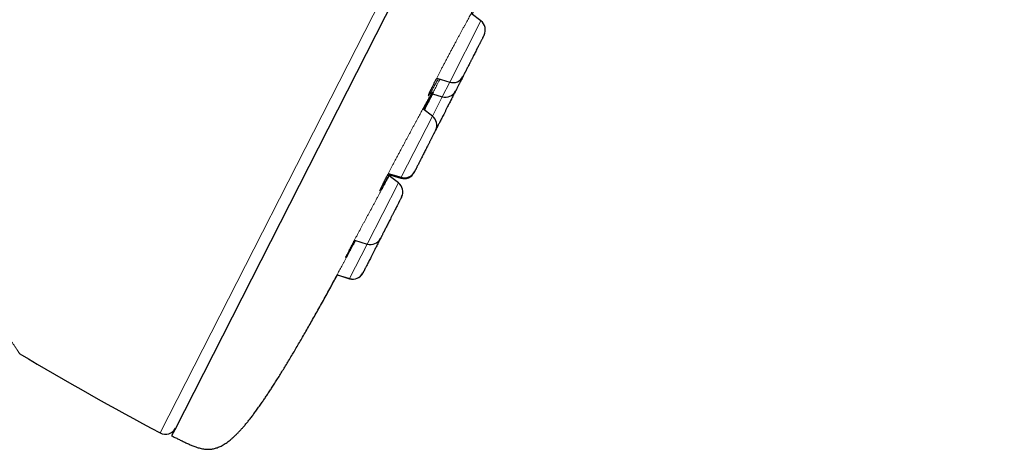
# Model space of a CAD drawing. Header units: millimetres. Extents: x 8 to 578, y 12 to 587.
# Tile 151 of 156: x 533 to 577, y 507 to 526. Entities that reach past the tile are written whole.
import ezdxf

# ---------------------------------------------------------------- set-up
doc = ezdxf.new("R2010")
doc.units = ezdxf.units.MM

msp = doc.modelspace()

# ---------------------------------------------------------------- linework, layer by layer
at = {"color": 252, "linetype": 'Continuous', "lineweight": 0}
for p, q in [((539.17, 507.739), (576.368, 580.745)), ((553.453, 526.085), (552.064, 523.36)), ((552.064, 523.36), (551.734, 522.713)), ((551.734, 522.713), (551.294, 521.849)), ((551.294, 521.849), (549.905, 519.124)), ((549.78, 518.877), (548.391, 516.152)), ((549.905, 519.124), (549.886, 519.086)), ((548.391, 516.152), (547.609, 514.617)), ((547.609, 514.617), (547.605, 514.609))]:
    msp.add_line(p, q, dxfattribs=at)
at = {"color": 7, "linetype": 'Continuous', "lineweight": 30}
for p, q in [((576.769, 580.408), (539.816, 507.884)), ((553.453, 526.085), (553.018, 526.413)), ((551.486, 523.537), (552.064, 523.36)), ((551.298, 522.847), (551.734, 522.713)), ((551.294, 521.849), (550.871, 522.168)), ((551.442, 521.23), (551.445, 521.236)), ((549.33, 519.3), (549.905, 519.124)), ((549.78, 518.877), (549.366, 519.189)), ((549.403, 519.161), (549.456, 519.261)), ((549.436, 519.223), (549.886, 519.086)), ((547.822, 516.326), (548.391, 516.152)), ((547.05, 514.788), (547.609, 514.617)), ((547.061, 514.776), (547.605, 514.609)), ((539.816, 507.884), (539.678, 507.613))]:
    msp.add_line(p, q, dxfattribs=at)
for centre, radius, start, end in [((553.152, 525.686), 0.5, 333, 53), ((552.21, 523.838), 0.5, 253, 333), ((551.88, 523.191), 0.5, 253, 333), ((550.993, 521.45), 0.5, 333, 53), ((550.032, 519.564), 0.5, 253, 333), ((550.052, 519.602), 0.5, 253, 333), ((549.479, 518.478), 0.5, 333, 53), ((548.537, 516.63), 0.5, 253, 333), ((547.751, 515.087), 0.5, 253, 333), ((547.755, 515.095), 0.5, 253, 333), ((618.85, 656.644), 168.883, 239.41156, 241.84836), ((539.406, 508.18), 0.5, 241.8484, 333)]:
    msp.add_arc(centre, radius, start, end, dxfattribs=at)
at = {"color": 252, "linetype": 'Continuous', "lineweight": 0}
for points, knots in [([(551.474, 523.514), (551.493, 523.551), (551.531, 523.625), (551.592, 523.743), (551.655, 523.865), (551.721, 523.993), (551.79, 524.125), (551.862, 524.261), (551.935, 524.4), (552.009, 524.54), (552.084, 524.682), (552.161, 524.826), (552.238, 524.971), (552.312, 525.109), (552.382, 525.241), (552.448, 525.363), (552.513, 525.484), (552.578, 525.603), (552.641, 525.72), (552.703, 525.835), (552.765, 525.948), (552.825, 526.058), (552.883, 526.165), (552.939, 526.267), (552.992, 526.364), (553.043, 526.457), (553.091, 526.545), (553.141, 526.634), (553.189, 526.722), (553.236, 526.806), (553.279, 526.882), (553.317, 526.949), (553.35, 527.008), (553.38, 527.058), (553.404, 527.1), (553.424, 527.133), (553.439, 527.156), (553.449, 527.17), (553.453, 527.174), (553.453, 527.169), (553.449, 527.157), (553.441, 527.138), (553.43, 527.112), (553.414, 527.08), (553.396, 527.041), (553.374, 526.995), (553.347, 526.94), (553.315, 526.875), (553.277, 526.798), (553.234, 526.713), (553.188, 526.622), (553.137, 526.521), (553.096, 526.44), (553.07, 526.39), (553.064, 526.378)], [0, 0, 0, 0, 0.020732, 0.04135, 0.061925, 0.082528, 0.103233, 0.124114, 0.144834, 0.165431, 0.185987, 0.206587, 0.22732, 0.248278, 0.266211, 0.283978, 0.301641, 0.31926, 0.336896, 0.354613, 0.372474, 0.390559, 0.408433, 0.426154, 0.44378, 0.461371, 0.478982, 0.496671, 0.517703, 0.538494, 0.559123, 0.579672, 0.600219, 0.620839, 0.641704, 0.662395, 0.682988, 0.703561, 0.724193, 0.744964, 0.762612, 0.780305, 0.798097, 0.815946, 0.833672, 0.851357, 0.869065, 0.889951, 0.910628, 0.931204, 0.951793, 0.972509, 0.99347, 1, 1, 1, 1]), ([(532.911, 511.262), (532.911, 511.262), (532.911, 511.262), (532.911, 511.263), (532.91, 511.264), (532.908, 511.267), (532.906, 511.27), (532.903, 511.274), (532.9, 511.279), (532.894, 511.289), (532.883, 511.307), (532.865, 511.337), (532.842, 511.372), (532.816, 511.412), (532.786, 511.458), (532.762, 511.495), (532.745, 511.52), (532.739, 511.53), (532.732, 511.54), (532.725, 511.55), (532.718, 511.56), (532.703, 511.584), (532.678, 511.62), (532.644, 511.671), (532.605, 511.727), (532.562, 511.789), (532.513, 511.86), (532.454, 511.943), (532.385, 512.04), (532.303, 512.153), (532.215, 512.273), (532.138, 512.378), (532.075, 512.462), (532.029, 512.523), (531.982, 512.586), (531.933, 512.65), (531.883, 512.716), (531.821, 512.796), (531.749, 512.89), (531.663, 513), (531.59, 513.094), (531.529, 513.171), (531.48, 513.233), (531.429, 513.298), (531.377, 513.363), (531.323, 513.43), (531.243, 513.529), (531.135, 513.662), (531.022, 513.8), (530.933, 513.908), (530.869, 513.985), (530.805, 514.062), (530.739, 514.141), (530.672, 514.22), (530.604, 514.301), (530.516, 514.405), (530.406, 514.534), (530.273, 514.688), (530.121, 514.864), (529.947, 515.062), (529.752, 515.284), (529.549, 515.51), (529.402, 515.674), (529.314, 515.771), (529.288, 515.799), (529.262, 515.827), (529.236, 515.856), (529.21, 515.884), (529.184, 515.913), (529.119, 515.985), (529.018, 516.095), (528.88, 516.244), (528.736, 516.398), (528.581, 516.564), (528.414, 516.741), (528.224, 516.941), (528.01, 517.165), (527.77, 517.412), (527.524, 517.664), (527.33, 517.861), (527.19, 518.002), (527.101, 518.091), (527.005, 518.187), (526.902, 518.29), (526.798, 518.394), (526.693, 518.498), (526.524, 518.665), (526.29, 518.895), (525.997, 519.18), (525.708, 519.458), (525.425, 519.729), (525.137, 520.003), (524.933, 520.194), (524.818, 520.303), (524.792, 520.326), (524.767, 520.35), (524.741, 520.374), (524.716, 520.398), (524.658, 520.452), (524.536, 520.566), (524.354, 520.735), (524.145, 520.929), (523.926, 521.13), (523.69, 521.347), (523.435, 521.579), (523.175, 521.816), (522.91, 522.056), (522.639, 522.3), (522.429, 522.489), (522.282, 522.621), (522.199, 522.695), (522.118, 522.768), (522.039, 522.838), (521.965, 522.905), (521.892, 522.97), (521.82, 523.034), (521.753, 523.094), (521.691, 523.149), (521.634, 523.2), (521.576, 523.251), (521.519, 523.302), (521.463, 523.352), (521.412, 523.398), (521.351, 523.451), (521.28, 523.515), (521.191, 523.594), (521.1, 523.675), (521.007, 523.757), (520.913, 523.84), (520.818, 523.925), (520.721, 524.011), (520.621, 524.099), (520.506, 524.201), (520.374, 524.318), (520.224, 524.451), (520.068, 524.59), (519.905, 524.734), (519.736, 524.885), (519.56, 525.042), (519.377, 525.204), (519.254, 525.315), (519.191, 525.371)], [0, 0, 0, 0, 0.0032063, 0.0078327, 0.0124464, 0.0170474, 0.021636, 0.0262123, 0.0307765, 0.0353288, 0.0495596, 0.0636795, 0.0761973, 0.0886351, 0.100997, 0.1132871, 0.115419, 0.1175485, 0.1196757, 0.1218005, 0.123923, 0.1260432, 0.1360083, 0.1448652, 0.1536859, 0.1641418, 0.1745522, 0.18492, 0.1987446, 0.2125067, 0.2262145, 0.2398761, 0.2460502, 0.2522205, 0.2583877, 0.2645526, 0.27072, 0.2769123, 0.2865664, 0.2961295, 0.3056044, 0.3103221, 0.3155017, 0.3206955, 0.3259039, 0.3311273, 0.3363665, 0.3487801, 0.3612897, 0.3667365, 0.3721888, 0.377647, 0.3831117, 0.3885834, 0.3940628, 0.3995503, 0.4096336, 0.4197493, 0.4299007, 0.4435579, 0.4572926, 0.4711124, 0.4850248, 0.4867034, 0.4883832, 0.490064, 0.4917459, 0.493429, 0.4951131, 0.4967984, 0.5060884, 0.5144144, 0.5227716, 0.5327636, 0.5428047, 0.5528975, 0.5665001, 0.5802061, 0.5940216, 0.6079522, 0.6124354, 0.6169311, 0.6224488, 0.6280155, 0.6336013, 0.6392065, 0.6448314, 0.6604038, 0.6761343, 0.690318, 0.704637, 0.7190956, 0.7336979, 0.7349478, 0.7361999, 0.7374544, 0.7387113, 0.7399705, 0.741232, 0.7472109, 0.758018, 0.7678096, 0.7777365, 0.7897318, 0.8019217, 0.8143074, 0.8268904, 0.8396717, 0.8526527, 0.8565157, 0.8603962, 0.8642942, 0.8679966, 0.8714018, 0.8747833, 0.8781411, 0.8814754, 0.8841738, 0.8868566, 0.8895238, 0.8921754, 0.8948113, 0.8973582, 0.8993566, 0.9032229, 0.9073511, 0.9117411, 0.9158821, 0.9202319, 0.924751, 0.9291706, 0.9337582, 0.9385136, 0.9451455, 0.9520785, 0.9593127, 0.966848, 0.9746844, 0.9828219, 0.9912604, 1, 1, 1, 1]), ([(550.997, 522.26), (551.008, 522.281), (551.03, 522.324), (551.069, 522.399), (551.111, 522.482), (551.157, 522.572), (551.208, 522.67), (551.259, 522.77), (551.311, 522.87), (551.362, 522.968), (551.415, 523.071), (551.47, 523.177), (551.526, 523.287), (551.581, 523.392), (551.617, 523.461), (551.633, 523.492)], [0, 0, 0, 0, 0.085208, 0.169909, 0.254366, 0.338848, 0.423632, 0.508996, 0.581833, 0.654203, 0.726289, 0.798283, 0.870381, 0.942787, 1, 1, 1, 1]), ([(551.56, 523.514), (551.55, 523.497), (551.524, 523.449), (551.483, 523.374), (551.436, 523.289), (551.392, 523.21), (551.351, 523.137), (551.314, 523.07), (551.279, 523.009), (551.247, 522.954), (551.218, 522.905), (551.191, 522.859), (551.166, 522.82), (551.146, 522.788), (551.13, 522.765), (551.119, 522.752), (551.113, 522.748), (551.112, 522.754), (551.116, 522.769), (551.125, 522.794), (551.139, 522.828), (551.158, 522.871), (551.182, 522.923), (551.211, 522.983), (551.244, 523.053), (551.282, 523.13), (551.324, 523.215), (551.37, 523.307), (551.42, 523.406), (551.456, 523.478), (551.474, 523.514)], [0, 0, 0, 0, 0.017392, 0.050354, 0.083664, 0.116324, 0.148833, 0.181296, 0.213817, 0.246503, 0.279463, 0.312802, 0.351259, 0.389367, 0.427309, 0.465266, 0.503417, 0.541931, 0.580611, 0.618874, 0.656888, 0.694814, 0.732807, 0.771012, 0.809533, 0.847731, 0.885744, 0.923706, 0.961749, 1, 1, 1, 1]), ([(549.134, 518.92), (549.148, 518.948), (549.177, 519.005), (549.226, 519.099), (549.278, 519.2), (549.334, 519.307), (549.393, 519.421), (549.457, 519.541), (549.522, 519.665), (549.59, 519.793), (549.66, 519.925), (549.733, 520.061), (549.807, 520.2), (549.88, 520.336), (549.95, 520.466), (550.016, 520.589), (550.082, 520.712), (550.148, 520.835), (550.215, 520.958), (550.281, 521.081), (550.347, 521.203), (550.412, 521.324), (550.477, 521.443), (550.54, 521.559), (550.601, 521.672), (550.66, 521.781), (550.718, 521.887), (550.774, 521.991), (550.829, 522.091), (550.881, 522.187), (550.931, 522.277), (550.978, 522.362), (551.021, 522.442), (551.062, 522.517), (551.103, 522.59), (551.142, 522.661), (551.179, 522.727), (551.211, 522.783), (551.238, 522.831), (551.26, 522.87), (551.277, 522.898), (551.289, 522.918), (551.296, 522.929), (551.3, 522.933), (551.301, 522.931), (551.297, 522.921), (551.29, 522.905), (551.279, 522.88), (551.262, 522.846), (551.24, 522.802), (551.214, 522.748), (551.183, 522.686), (551.146, 522.614), (551.108, 522.538), (551.068, 522.459), (551.027, 522.38), (550.983, 522.295), (550.943, 522.216), (550.915, 522.164), (550.905, 522.142)], [0, 0, 0, 0, 0.019261, 0.038417, 0.057534, 0.076676, 0.095913, 0.115315, 0.134558, 0.153691, 0.17279, 0.191931, 0.211198, 0.230675, 0.247324, 0.263825, 0.280233, 0.296603, 0.312993, 0.329461, 0.346066, 0.362861, 0.379463, 0.395925, 0.412302, 0.428648, 0.445015, 0.461457, 0.478226, 0.494821, 0.51129, 0.527679, 0.544034, 0.560403, 0.576828, 0.596224, 0.615455, 0.634592, 0.653704, 0.672867, 0.692152, 0.708553, 0.724992, 0.741521, 0.758103, 0.774574, 0.791005, 0.807454, 0.82686, 0.846072, 0.865191, 0.88432, 0.903567, 0.923039, 0.939738, 0.956264, 0.972684, 0.989064, 1, 1, 1, 1]), ([(551.312, 522.842), (551.307, 522.832), (551.284, 522.789), (551.247, 522.717), (551.199, 522.625), (551.151, 522.534), (551.106, 522.448), (551.064, 522.369), (551.027, 522.298), (550.994, 522.235), (550.965, 522.182), (550.945, 522.143), (550.936, 522.126), (550.933, 522.121)], [0, 0, 0, 0, 0.029761, 0.121088, 0.213599, 0.319166, 0.424092, 0.528841, 0.633875, 0.739654, 0.846623, 0.95273, 1, 1, 1, 1]), ([(550.941, 522.115), (550.955, 522.143), (550.991, 522.211), (551.048, 522.322), (551.112, 522.445), (551.176, 522.569), (551.24, 522.692), (551.287, 522.783), (551.313, 522.832), (551.317, 522.841)], [0, 0, 0, 0, 0.11648, 0.287054, 0.456618, 0.625726, 0.794922, 0.964737, 1, 1, 1, 1]), ([(550.929, 522.124), (550.933, 522.134), (550.945, 522.156), (550.967, 522.201), (550.987, 522.24), (550.997, 522.26)], [0, 0, 0, 0, 0.2731389, 0.6354666, 1, 1, 1, 1]), ([(549.388, 519.282), (549.384, 519.275), (549.363, 519.236), (549.326, 519.17), (549.279, 519.085), (549.234, 519.005), (549.192, 518.929), (549.151, 518.855), (549.11, 518.785), (549.073, 518.72), (549.04, 518.664), (549.012, 518.617), (548.988, 518.578), (548.97, 518.549), (548.955, 518.528), (548.947, 518.518), (548.943, 518.517), (548.944, 518.525), (548.951, 518.543), (548.962, 518.57), (548.978, 518.606), (549, 518.652), (549.026, 518.706), (549.057, 518.768), (549.092, 518.839), (549.12, 518.893), (549.134, 518.92)], [0, 0, 0, 0, 0.00857, 0.046376, 0.084254, 0.122331, 0.160732, 0.199582, 0.244348, 0.288718, 0.332903, 0.377118, 0.42157, 0.466461, 0.511502, 0.55606, 0.600332, 0.644507, 0.688768, 0.733285, 0.778152, 0.822642, 0.866916, 0.911133, 0.955444, 1, 1, 1, 1]), ([(547.492, 515.697), (547.501, 515.715), (547.519, 515.752), (547.553, 515.817), (547.591, 515.889), (547.633, 515.97), (547.68, 516.059), (547.731, 516.155), (547.786, 516.258), (547.844, 516.366), (547.905, 516.48), (547.97, 516.6), (548.037, 516.726), (548.104, 516.851), (548.17, 516.972), (548.232, 517.089), (548.296, 517.207), (548.361, 517.327), (548.426, 517.448), (548.493, 517.571), (548.56, 517.696), (548.627, 517.82), (548.694, 517.945), (548.761, 518.067), (548.826, 518.189), (548.891, 518.308), (548.954, 518.426), (549.018, 518.543), (549.08, 518.658), (549.141, 518.77), (549.199, 518.878), (549.255, 518.983), (549.31, 519.083), (549.361, 519.178), (549.396, 519.242), (549.412, 519.273), (549.413, 519.274)], [0, 0, 0, 0, 0.033338, 0.066496, 0.099587, 0.132723, 0.166023, 0.199607, 0.232903, 0.266017, 0.299075, 0.332212, 0.36557, 0.399293, 0.428092, 0.456642, 0.485038, 0.513376, 0.541753, 0.570272, 0.599031, 0.62809, 0.656819, 0.685311, 0.713659, 0.741958, 0.770298, 0.798771, 0.827802, 0.856532, 0.88504, 0.913409, 0.941719, 0.970049, 0.998474, 1, 1, 1, 1]), ([(549.436, 519.267), (549.433, 519.26), (549.417, 519.231), (549.4, 519.198), (549.387, 519.173)], [0, 0, 0, 0, 0.22755, 1, 1, 1, 1]), ([(546.644, 514.033), (546.647, 514.04), (546.654, 514.054), (546.671, 514.085), (546.692, 514.126), (546.719, 514.175), (546.751, 514.234), (546.787, 514.301), (546.828, 514.376), (546.872, 514.459), (546.921, 514.548), (546.974, 514.646), (547.03, 514.75), (547.088, 514.857), (547.145, 514.962), (547.201, 515.066), (547.259, 515.172), (547.319, 515.282), (547.38, 515.394), (547.443, 515.51), (547.507, 515.629), (547.573, 515.751), (547.639, 515.873), (547.705, 515.995), (547.771, 516.118), (547.828, 516.223), (547.862, 516.287), (547.875, 516.31)], [0, 0, 0, 0, 0.04398, 0.087726, 0.131384, 0.175103, 0.219038, 0.263346, 0.307257, 0.350937, 0.394551, 0.438275, 0.482293, 0.526798, 0.564765, 0.602416, 0.639873, 0.677261, 0.71471, 0.752351, 0.790317, 0.828638, 0.86653, 0.904114, 0.941515, 0.978856, 1, 1, 1, 1]), ([(547.859, 516.314), (547.844, 516.286), (547.809, 516.222), (547.757, 516.128), (547.705, 516.034), (547.656, 515.948), (547.612, 515.869), (547.572, 515.798), (547.536, 515.735), (547.505, 515.681), (547.478, 515.636), (547.457, 515.6), (547.44, 515.573), (547.429, 515.556), (547.422, 515.548), (547.421, 515.549), (547.425, 515.56), (547.434, 515.58), (547.448, 515.61), (547.466, 515.648), (547.483, 515.681), (547.492, 515.697)], [0, 0, 0, 0, 0.041581, 0.095153, 0.14826, 0.201159, 0.254106, 0.307353, 0.361141, 0.415059, 0.468402, 0.521407, 0.574303, 0.62731, 0.680636, 0.734359, 0.78763, 0.840642, 0.893586, 0.946646, 1, 1, 1, 1]), ([(547.064, 514.784), (547.062, 514.782), (547.041, 514.742), (547.001, 514.67), (546.946, 514.571), (546.895, 514.478), (546.848, 514.393), (546.805, 514.316), (546.767, 514.247), (546.734, 514.187), (546.705, 514.136), (546.681, 514.093), (546.662, 514.06), (546.648, 514.035), (546.639, 514.02), (546.635, 514.015), (546.636, 514.018), (546.641, 514.028), (546.644, 514.033)], [0, 0, 0, 0, 0.004639, 0.070612, 0.136977, 0.204041, 0.271199, 0.337646, 0.403677, 0.469582, 0.535637, 0.602102, 0.669035, 0.735404, 0.801451, 0.867413, 0.933521, 1, 1, 1, 1])]:
    msp.add_open_spline(points, degree=3, knots=knots, dxfattribs=at)
at = {"color": 7, "linetype": 'Continuous', "lineweight": 30}
for points, knots in [([(553.597, 525.458), (553.597, 525.458), (553.597, 525.459), (553.594, 525.453), (553.589, 525.443), (553.583, 525.432), (553.577, 525.419), (553.567, 525.4), (553.553, 525.372), (553.532, 525.331), (553.508, 525.283), (553.483, 525.235), (553.459, 525.188), (553.438, 525.146), (553.415, 525.101), (553.391, 525.054), (553.366, 525.005), (553.334, 524.943), (553.296, 524.868), (553.25, 524.779), (553.203, 524.686), (553.155, 524.592), (553.107, 524.498), (553.067, 524.419), (553.036, 524.358), (553.013, 524.312), (552.989, 524.266), (552.96, 524.208), (552.925, 524.14), (552.886, 524.063), (552.849, 523.991), (552.818, 523.93), (552.793, 523.88), (552.773, 523.841), (552.754, 523.804), (552.737, 523.77), (552.721, 523.739), (552.703, 523.705), (552.686, 523.671), (552.671, 523.642), (552.661, 523.622), (552.656, 523.612), (552.656, 523.612), (552.656, 523.612)], [0, 0, 0, 0, 0.0129815, 0.045288, 0.0614405, 0.0776465, 0.0939487, 0.1103892, 0.1404585, 0.1702984, 0.2001792, 0.2303699, 0.250459, 0.2704064, 0.2902916, 0.310195, 0.3301967, 0.3503755, 0.3829852, 0.4152917, 0.4476394, 0.4803717, 0.5129815, 0.545288, 0.5614405, 0.5776465, 0.5939487, 0.6103892, 0.6404585, 0.6702984, 0.7001792, 0.7303699, 0.750459, 0.7704064, 0.7902916, 0.810195, 0.8301967, 0.8503755, 0.8829852, 0.9152917, 0.9476394, 0.9803717, 1, 1, 1, 1]), ([(551.132, 522.805), (551.132, 522.805), (551.131, 522.804), (551.132, 522.807), (551.135, 522.813), (551.138, 522.821), (551.142, 522.831), (551.147, 522.842), (551.153, 522.856), (551.158, 522.869), (551.164, 522.881), (551.169, 522.892), (551.174, 522.903), (551.179, 522.915), (551.186, 522.929), (551.194, 522.946), (551.203, 522.967), (551.215, 522.991), (551.228, 523.019), (551.244, 523.052), (551.262, 523.089), (551.284, 523.135), (551.31, 523.186), (551.338, 523.243), (551.365, 523.298), (551.392, 523.351), (551.418, 523.402), (551.438, 523.443), (551.45, 523.467), (551.454, 523.474)], [0, 0, 0, 0, 0.002737, 0.040457, 0.080498, 0.116331, 0.152107, 0.187823, 0.223027, 0.25469, 0.281787, 0.304911, 0.324114, 0.343632, 0.36938, 0.398928, 0.43228, 0.46944, 0.510415, 0.55521, 0.603832, 0.655159, 0.72043, 0.781306, 0.83778, 0.889844, 0.93749, 0.980708, 1, 1, 1, 1]), ([(552.655, 523.61), (552.648, 523.597), (552.627, 523.554), (552.591, 523.485), (552.556, 523.416), (552.529, 523.363), (552.51, 523.325), (552.491, 523.288), (552.468, 523.243), (552.442, 523.192), (552.414, 523.138), (552.39, 523.09), (552.372, 523.054), (552.358, 523.027), (552.348, 523.008), (552.34, 522.992), (552.334, 522.979), (552.329, 522.971), (552.326, 522.965), (552.326, 522.965), (552.327, 522.965)], [0, 0, 0, 0, 0.033613, 0.114651, 0.194936, 0.235077, 0.27535, 0.315863, 0.356719, 0.431444, 0.505599, 0.579856, 0.654883, 0.704806, 0.754377, 0.803794, 0.853256, 0.902962, 0.953108, 1, 1, 1, 1]), ([(551.231, 522.82), (551.235, 522.826), (551.243, 522.84), (551.252, 522.856), (551.261, 522.871), (551.268, 522.882), (551.273, 522.891), (551.277, 522.897), (551.279, 522.9), (551.278, 522.899), (551.278, 522.899)], [0, 0, 0, 0, 0.151296, 0.304101, 0.45295, 0.597844, 0.738611, 0.873315, 0.995089, 1, 1, 1, 1]), ([(552.325, 522.963), (552.322, 522.956), (552.311, 522.935), (552.288, 522.889), (552.256, 522.828), (552.227, 522.77), (552.202, 522.721), (552.183, 522.683), (552.163, 522.644), (552.136, 522.591), (552.102, 522.524), (552.06, 522.443), (552.017, 522.359), (551.978, 522.282), (551.944, 522.215), (551.914, 522.157), (551.885, 522.099), (551.856, 522.041), (551.826, 521.984), (551.791, 521.915), (551.751, 521.836), (551.707, 521.75), (551.665, 521.668), (551.626, 521.59), (551.589, 521.519), (551.562, 521.465), (551.542, 521.425), (551.528, 521.398), (551.515, 521.372), (551.499, 521.342), (551.483, 521.309), (551.467, 521.279), (551.456, 521.256), (551.449, 521.243), (551.446, 521.237), (551.445, 521.236), (551.445, 521.236)], [0, 0, 0, 0, 0.01712, 0.056278, 0.09529, 0.133938, 0.153261, 0.172649, 0.192151, 0.211819, 0.247791, 0.283489, 0.319235, 0.355353, 0.379385, 0.403248, 0.427037, 0.450848, 0.474776, 0.498916, 0.537927, 0.576576, 0.615273, 0.654431, 0.693442, 0.732091, 0.751414, 0.770802, 0.790304, 0.809972, 0.845944, 0.881642, 0.917388, 0.953506, 0.977538, 1, 1, 1, 1]), ([(551.438, 521.222), (551.438, 521.222), (551.438, 521.221), (551.432, 521.209), (551.421, 521.188), (551.408, 521.162), (551.395, 521.137), (551.384, 521.116), (551.373, 521.093), (551.356, 521.061), (551.334, 521.017), (551.304, 520.959), (551.272, 520.895), (551.24, 520.833), (551.211, 520.776), (551.185, 520.726), (551.159, 520.673), (551.131, 520.62), (551.103, 520.565), (551.069, 520.496), (551.027, 520.415), (550.979, 520.321), (550.931, 520.227), (550.883, 520.133), (550.836, 520.041), (550.799, 519.967), (550.769, 519.909), (550.748, 519.867), (550.727, 519.826), (550.701, 519.775), (550.67, 519.715), (550.637, 519.65), (550.607, 519.591), (550.583, 519.544), (550.564, 519.507), (550.55, 519.478), (550.537, 519.453), (550.526, 519.432), (550.517, 519.413), (550.507, 519.395), (550.5, 519.381), (550.497, 519.374), (550.497, 519.375), (550.497, 519.375)], [0, 0, 0, 0, 0.024553, 0.057286, 0.089895, 0.122202, 0.138354, 0.15456, 0.170863, 0.187303, 0.217372, 0.247212, 0.277093, 0.307284, 0.327373, 0.34732, 0.367206, 0.387109, 0.407111, 0.427289, 0.459899, 0.492206, 0.524553, 0.557286, 0.589895, 0.622202, 0.638354, 0.65456, 0.670863, 0.687303, 0.717372, 0.747212, 0.777093, 0.807284, 0.827373, 0.84732, 0.867206, 0.887109, 0.907111, 0.927289, 0.959899, 0.992206, 1, 1, 1, 1]), ([(550.496, 519.372), (550.492, 519.365), (550.484, 519.35), (550.479, 519.339), (550.478, 519.338), (550.478, 519.338)], [0, 0, 0, 0, 0.339387, 0.710253, 1, 1, 1, 1]), ([(549.924, 518.251), (549.924, 518.251), (549.925, 518.251), (549.922, 518.246), (549.914, 518.231), (549.901, 518.206), (549.884, 518.171), (549.862, 518.129), (549.84, 518.086), (549.821, 518.048), (549.805, 518.017), (549.789, 517.985), (549.767, 517.941), (549.738, 517.884), (549.701, 517.813), (549.662, 517.736), (549.626, 517.665), (549.593, 517.601), (549.565, 517.545), (549.536, 517.488), (549.507, 517.431), (549.477, 517.373), (549.441, 517.303), (549.399, 517.22), (549.352, 517.127), (549.306, 517.036), (549.261, 516.948), (549.218, 516.864), (549.184, 516.798), (549.159, 516.748), (549.14, 516.712), (549.123, 516.678), (549.101, 516.636), (549.077, 516.588), (549.052, 516.539), (549.031, 516.497), (549.015, 516.466), (549.004, 516.444), (548.996, 516.428), (548.99, 516.416), (548.985, 516.408), (548.983, 516.404), (548.983, 516.403), (548.983, 516.403)], [0, 0, 0, 0, 0.004205, 0.036814, 0.069121, 0.101469, 0.134201, 0.166811, 0.199117, 0.21527, 0.231476, 0.247778, 0.264218, 0.294288, 0.324128, 0.354008, 0.384199, 0.404288, 0.424236, 0.444121, 0.464024, 0.484026, 0.504205, 0.536814, 0.569121, 0.601469, 0.634201, 0.666811, 0.699117, 0.71527, 0.731476, 0.747778, 0.764218, 0.794288, 0.824128, 0.854008, 0.884199, 0.904288, 0.924236, 0.944121, 0.964024, 0.984026, 1, 1, 1, 1]), ([(548.982, 516.401), (548.98, 516.397), (548.972, 516.383), (548.958, 516.354), (548.938, 516.316), (548.918, 516.276), (548.891, 516.223), (548.857, 516.157), (548.816, 516.075), (548.773, 515.991), (548.734, 515.915), (548.7, 515.847), (548.67, 515.789), (548.641, 515.731), (548.611, 515.674), (548.582, 515.616), (548.547, 515.548), (548.507, 515.469), (548.463, 515.382), (548.421, 515.3), (548.381, 515.223), (548.345, 515.151), (548.317, 515.097), (548.298, 515.058), (548.283, 515.03), (548.27, 515.005), (548.255, 514.974), (548.238, 514.942), (548.223, 514.911), (548.211, 514.889), (548.205, 514.876), (548.201, 514.869), (548.201, 514.869), (548.201, 514.868)], [0, 0, 0, 0, 0.006795, 0.028955, 0.051189, 0.073554, 0.096109, 0.137362, 0.178301, 0.219295, 0.260715, 0.288275, 0.315642, 0.342923, 0.370229, 0.39767, 0.425354, 0.470092, 0.514414, 0.558793, 0.6037, 0.648438, 0.69276, 0.71492, 0.737154, 0.759519, 0.782075, 0.823328, 0.864266, 0.90526, 0.94668, 0.974241, 1, 1, 1, 1]), ([(539.678, 507.613), (539.726, 507.589), (539.829, 507.539), (539.985, 507.463), (540.146, 507.384), (540.306, 507.308), (540.465, 507.235), (540.601, 507.176), (540.717, 507.132), (540.81, 507.099), (540.904, 507.071), (540.999, 507.047), (541.094, 507.029), (541.19, 507.017), (541.287, 507.012), (541.379, 507.015), (541.465, 507.024), (541.546, 507.038), (541.628, 507.058), (541.712, 507.085), (541.797, 507.118), (541.885, 507.159), (541.975, 507.208), (542.064, 507.263), (542.152, 507.323), (542.24, 507.388), (542.329, 507.461), (542.422, 507.541), (542.517, 507.63), (542.613, 507.725), (542.71, 507.826), (542.808, 507.934), (542.91, 508.049), (543.014, 508.173), (543.122, 508.306), (543.233, 508.448), (543.348, 508.599), (543.466, 508.76), (543.588, 508.93), (543.704, 509.096), (543.815, 509.257), (543.919, 509.412), (544.026, 509.573), (544.136, 509.741), (544.251, 509.92), (544.371, 510.109), (544.496, 510.309), (544.625, 510.517), (544.757, 510.733), (544.893, 510.957), (545.029, 511.184), (545.165, 511.415), (545.303, 511.649), (545.443, 511.89), (545.587, 512.139), (545.734, 512.395), (545.884, 512.659), (546.038, 512.93), (546.195, 513.21), (546.356, 513.497), (546.519, 513.79), (546.684, 514.089), (546.852, 514.394), (546.979, 514.627), (547.051, 514.757), (547.065, 514.784)], [0, 0, 0, 0, 0.013794, 0.029386, 0.044838, 0.060088, 0.075081, 0.089779, 0.098401, 0.106917, 0.115338, 0.123684, 0.131984, 0.140283, 0.148637, 0.157121, 0.163935, 0.170932, 0.178166, 0.185693, 0.193573, 0.201868, 0.210639, 0.219948, 0.228776, 0.238125, 0.248037, 0.258553, 0.269712, 0.281554, 0.293377, 0.305871, 0.319066, 0.33299, 0.347671, 0.363139, 0.379418, 0.396537, 0.414519, 0.43339, 0.448856, 0.464898, 0.481525, 0.49875, 0.516581, 0.536169, 0.556463, 0.577475, 0.599216, 0.621697, 0.644928, 0.667527, 0.69081, 0.714784, 0.739457, 0.764835, 0.790925, 0.817733, 0.845264, 0.873525, 0.90252, 0.931716, 0.961629, 0.992262, 1, 1, 1, 1]), ([(548.2, 514.866), (548.199, 514.865), (548.197, 514.861), (548.197, 514.861), (548.197, 514.861)], [0, 0, 0, 0, 0.3140382, 1, 1, 1, 1])]:
    msp.add_open_spline(points, degree=3, knots=knots, dxfattribs=at)

doc.saveas('drawing.dxf')
